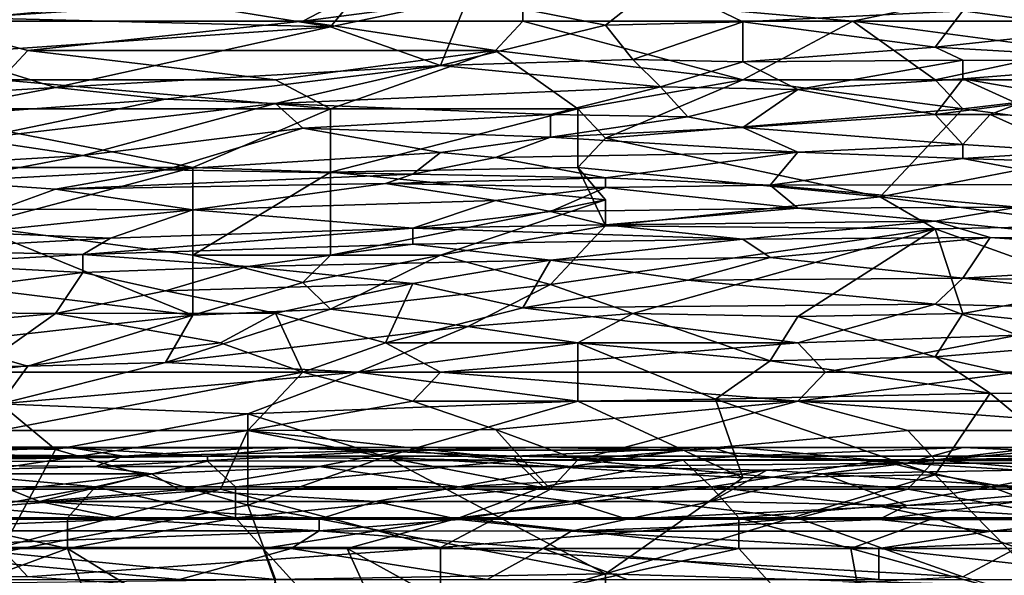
# Model space of a CAD drawing. Extents: x -0.375 to 0.375, y -0.309 to 0.309.
# Tile 163 of 226: x -0.072 to 0.003, y 0.208 to 0.25. Entities that reach past the tile are written whole.
import ezdxf

# ---------------------------------------------------------------- set-up
doc = ezdxf.new("R2010")
doc.units = 0

msp = doc.modelspace()

# ---------------------------------------------------------------- linework, layer by layer
for points in [[(-0.088452, 0.254784, 0.846227), (-0.080033, 0.250309, 0.845006), (-0.067405, 0.257021, 0.846646)], [(-0.080033, 0.250309, 0.845006), (-0.046359, 0.252546, 0.845311), (-0.056882, 0.257021, 0.846598)], [(-0.080033, 0.250309, 0.845006), (-0.056882, 0.257021, 0.846598), (-0.067405, 0.257021, 0.846646)], [(-0.037941, 0.252095, 0.541381), (-0.023208, 0.253335, 0.545253), (-0.027417, 0.250011, 0.527832)], [(-0.027417, 0.250011, 0.527832), (-0.023208, 0.253335, 0.545253), (-0.016894, 0.250257, 0.527832)], [(-0.016894, 0.250257, 0.527832), (-0.023208, 0.253335, 0.545253), (-0.000057, 0.251108, 0.531703)], [(-0.046359, 0.252546, 0.845311), (-0.080033, 0.250309, 0.845006), (-0.050568, 0.250309, 0.84467)], [(-0.050568, 0.250309, 0.84467), (-0.033731, 0.252546, 0.845152), (-0.046359, 0.252546, 0.845311)], [(-0.050568, 0.250309, 0.84467), (-0.033731, 0.250309, 0.844451), (-0.033731, 0.252546, 0.845152)], [(-0.008476, 0.250309, 0.844289), (0.002047, 0.252546, 0.84499), (-0.033731, 0.252546, 0.845152)], [(-0.033731, 0.250309, 0.844451), (-0.008476, 0.250309, 0.844289), (-0.033731, 0.252546, 0.845152)], [(-0.008476, 0.250309, 0.844289), (0.018884, 0.250309, 0.84432), (0.002047, 0.252546, 0.84499)], [(0.018884, 0.250309, 0.84432), (0.029407, 0.252546, 0.845092), (0.002047, 0.252546, 0.84499)], [(-0.075824, 0.250582, 0.545253), (-0.061091, 0.251918, 0.547188), (-0.048464, 0.249882, 0.531703)], [(-0.061091, 0.251918, 0.547188), (-0.046359, 0.252442, 0.545253), (-0.048464, 0.249882, 0.531703)], [(-0.048464, 0.249882, 0.531703), (-0.046359, 0.252442, 0.545253), (-0.037941, 0.252095, 0.541381)], [(-0.048464, 0.249882, 0.531703), (-0.037941, 0.252095, 0.541381), (-0.040045, 0.246927, 0.512346)], [(-0.027417, 0.250011, 0.527832), (-0.040045, 0.246927, 0.512346), (-0.037941, 0.252095, 0.541381)], [(-0.016894, 0.250257, 0.527832), (-0.000057, 0.251108, 0.531703), (-0.002162, 0.248339, 0.516218)], [(-0.000057, 0.251108, 0.531703), (0.010466, 0.249674, 0.52396), (-0.002162, 0.248339, 0.516218)], [(0.010466, 0.249674, 0.52396), (-0.000057, 0.251108, 0.531703), (0.014675, 0.251368, 0.533639)], [(-0.071615, 0.248071, 0.84416), (-0.050568, 0.250309, 0.84467), (-0.080033, 0.250309, 0.845006)], [(-0.073719, 0.245834, 0.843361), (-0.071615, 0.248071, 0.84416), (-0.080033, 0.250309, 0.845006)], [(-0.077928, 0.247854, 0.529767), (-0.075824, 0.250582, 0.545253), (-0.048464, 0.249882, 0.531703)], [(-0.071615, 0.248071, 0.84416), (-0.035836, 0.248071, 0.843675), (-0.050568, 0.250309, 0.84467)], [(-0.035836, 0.248071, 0.843675), (-0.033731, 0.250309, 0.844451), (-0.050568, 0.250309, 0.84467)], [(-0.035836, 0.248071, 0.843675), (-0.016894, 0.245834, 0.842603), (-0.033731, 0.250309, 0.844451)], [(-0.016894, 0.245834, 0.842603), (-0.008476, 0.250309, 0.844289), (-0.033731, 0.250309, 0.844451)], [(-0.027417, 0.250011, 0.527832), (-0.016894, 0.250257, 0.527832), (-0.025313, 0.247371, 0.512346)], [(-0.025313, 0.247371, 0.512346), (-0.016894, 0.250257, 0.527832), (-0.016894, 0.247198, 0.510411)], [(-0.016894, 0.245834, 0.842603), (-0.002162, 0.245834, 0.842531), (-0.008476, 0.250309, 0.844289)], [(-0.016894, 0.247198, 0.510411), (-0.016894, 0.250257, 0.527832), (-0.002162, 0.248339, 0.516218)], [(0.008361, 0.248071, 0.843465), (0.018884, 0.250309, 0.84432), (-0.008476, 0.250309, 0.844289)], [(-0.008476, 0.250309, 0.844289), (-0.002162, 0.245834, 0.842531), (0.008361, 0.248071, 0.843465)], [(-0.048464, 0.249882, 0.531703), (-0.06951, 0.245244, 0.510411), (-0.077928, 0.247854, 0.529767)], [(-0.06951, 0.245244, 0.510411), (-0.048464, 0.249882, 0.531703), (-0.040045, 0.246927, 0.512346)], [(-0.027417, 0.250011, 0.527832), (-0.025313, 0.247371, 0.512346), (-0.040045, 0.246927, 0.512346)], [(-0.002162, 0.248339, 0.516218), (0.010466, 0.249674, 0.52396), (0.01678, 0.247234, 0.510411)], [(-0.073719, 0.245834, 0.843361), (-0.052673, 0.245834, 0.843058), (-0.071615, 0.248071, 0.84416)], [(-0.071615, 0.248071, 0.84416), (-0.052673, 0.245834, 0.843058), (-0.035836, 0.248071, 0.843675)], [(-0.052673, 0.245834, 0.843058), (-0.048464, 0.243596, 0.842004), (-0.035836, 0.248071, 0.843675)], [(-0.029522, 0.243596, 0.84168), (-0.035836, 0.248071, 0.843675), (-0.048464, 0.243596, 0.842004)], [(-0.016894, 0.245834, 0.842603), (-0.035836, 0.248071, 0.843675), (-0.029522, 0.243596, 0.84168)], [(-0.000057, 0.24734, 0.510411), (-0.016894, 0.247198, 0.510411), (-0.002162, 0.248339, 0.516218)], [(-0.000057, 0.24734, 0.510411), (-0.002162, 0.248339, 0.516218), (0.01678, 0.247234, 0.510411)], [(0.008361, 0.248071, 0.843465), (-0.002162, 0.245834, 0.842531), (0.018884, 0.245834, 0.842587)], [(-0.092661, 0.243862, 0.510411), (-0.077928, 0.247854, 0.529767), (-0.06951, 0.245244, 0.510411)], [(-0.023208, 0.245299, 0.500732), (-0.040045, 0.246927, 0.512346), (-0.025313, 0.247371, 0.512346)], [(-0.023208, 0.245299, 0.500732), (-0.025313, 0.247371, 0.512346), (-0.016894, 0.247198, 0.510411)], [(-0.016894, 0.247198, 0.510411), (-0.012685, 0.245091, 0.498797), (-0.023208, 0.245299, 0.500732)], [(-0.016894, 0.247198, 0.510411), (-0.000057, 0.24734, 0.510411), (-0.012685, 0.245091, 0.498797)], [(-0.000057, 0.245895, 0.502668), (-0.012685, 0.245091, 0.498797), (-0.000057, 0.24734, 0.510411)], [(-0.000057, 0.24734, 0.510411), (0.01678, 0.247234, 0.510411), (-0.000057, 0.245895, 0.502668)], [(0.01678, 0.247234, 0.510411), (0.023094, 0.245327, 0.500732), (-0.000057, 0.245895, 0.502668)], [(-0.040045, 0.246927, 0.512346), (-0.061091, 0.244345, 0.502668), (-0.06951, 0.245244, 0.510411)], [(-0.061091, 0.244345, 0.502668), (-0.040045, 0.246927, 0.512346), (-0.052673, 0.244007, 0.498797)], [(-0.052673, 0.244007, 0.498797), (-0.040045, 0.246927, 0.512346), (-0.023208, 0.245299, 0.500732)], [(-0.082138, 0.243596, 0.842561), (-0.048464, 0.243596, 0.842004), (-0.073719, 0.245834, 0.843361)], [(-0.048464, 0.243596, 0.842004), (-0.052673, 0.245834, 0.843058), (-0.073719, 0.245834, 0.843361)], [(-0.029522, 0.243596, 0.84168), (-0.027417, 0.241359, 0.840484), (-0.016894, 0.245834, 0.842603)], [(-0.027417, 0.241359, 0.840484), (-0.000057, 0.243596, 0.841434), (-0.016894, 0.245834, 0.842603)], [(-0.016894, 0.245834, 0.842603), (-0.000057, 0.243596, 0.841434), (-0.002162, 0.245834, 0.842531)], [(-0.012685, 0.245091, 0.498797), (-0.000057, 0.245895, 0.502668), (-0.002162, 0.243176, 0.489118)], [(-0.002162, 0.243176, 0.489118), (-0.000057, 0.245895, 0.502668), (0.004152, 0.243981, 0.49299)], [(-0.000057, 0.243596, 0.841434), (0.018884, 0.245834, 0.842587), (-0.002162, 0.245834, 0.842531)], [(-0.000057, 0.245895, 0.502668), (0.023094, 0.245327, 0.500732), (0.018884, 0.24262, 0.487183)], [(0.004152, 0.243981, 0.49299), (-0.000057, 0.245895, 0.502668), (0.018884, 0.24262, 0.487183)], [(-0.000057, 0.243596, 0.841434), (0.01678, 0.241359, 0.840227), (0.018884, 0.245834, 0.842587)], [(-0.082138, 0.242828, 0.500732), (-0.092661, 0.243862, 0.510411), (-0.06951, 0.245244, 0.510411)], [(-0.082138, 0.242828, 0.500732), (-0.06951, 0.245244, 0.510411), (-0.061091, 0.244345, 0.502668)], [(-0.031627, 0.243171, 0.491054), (-0.052673, 0.244007, 0.498797), (-0.023208, 0.245299, 0.500732)], [(-0.031627, 0.243171, 0.491054), (-0.023208, 0.245299, 0.500732), (-0.021104, 0.242989, 0.489118)], [(-0.023208, 0.245299, 0.500732), (-0.012685, 0.245091, 0.498797), (-0.021104, 0.242989, 0.489118)], [(-0.012685, 0.245091, 0.498797), (-0.016894, 0.242179, 0.485247), (-0.021104, 0.242989, 0.489118)], [(-0.002162, 0.243176, 0.489118), (-0.016894, 0.242179, 0.485247), (-0.012685, 0.245091, 0.498797)], [(-0.082138, 0.242828, 0.500732), (-0.061091, 0.244345, 0.502668), (-0.075824, 0.241288, 0.491054)], [(-0.075824, 0.241288, 0.491054), (-0.061091, 0.244345, 0.502668), (-0.052673, 0.244007, 0.498797)], [(-0.082138, 0.243596, 0.842561), (-0.058987, 0.239121, 0.839919), (-0.048464, 0.243596, 0.842004)], [(-0.058987, 0.239121, 0.839919), (-0.082138, 0.243596, 0.842561), (-0.082138, 0.239121, 0.840339)], [(-0.075824, 0.241288, 0.491054), (-0.052673, 0.244007, 0.498797), (-0.067405, 0.240047, 0.483311)], [(-0.067405, 0.240047, 0.483311), (-0.052673, 0.244007, 0.498797), (-0.050568, 0.242116, 0.489118)], [(-0.048464, 0.238761, 0.839475), (-0.048464, 0.243596, 0.842004), (-0.058987, 0.239121, 0.839919)], [(-0.050568, 0.242116, 0.489118), (-0.052673, 0.244007, 0.498797), (-0.031627, 0.243171, 0.491054)], [(-0.048464, 0.243596, 0.842004), (-0.048464, 0.238761, 0.839475), (-0.029522, 0.243596, 0.84168)], [(-0.048464, 0.238761, 0.839475), (-0.029522, 0.239121, 0.839211), (-0.029522, 0.243596, 0.84168)], [(-0.029522, 0.243596, 0.84168), (-0.029522, 0.239121, 0.839211), (-0.027417, 0.241359, 0.840484)], [(-0.006371, 0.236884, 0.837425), (-0.000057, 0.243596, 0.841434), (-0.027417, 0.241359, 0.840484)], [(-0.000057, 0.243596, 0.841434), (-0.006371, 0.236884, 0.837425), (0.01678, 0.241359, 0.840227)], [(-0.002162, 0.243176, 0.489118), (0.004152, 0.243981, 0.49299), (0.002047, 0.243181, 0.489118)], [(0.018884, 0.24262, 0.487183), (0.002047, 0.243181, 0.489118), (0.004152, 0.243981, 0.49299)], [(-0.050568, 0.242116, 0.489118), (-0.031627, 0.243171, 0.491054), (-0.031627, 0.241447, 0.483311)], [(-0.031627, 0.241447, 0.483311), (-0.031627, 0.243171, 0.491054), (-0.021104, 0.242989, 0.489118)], [(-0.016894, 0.242179, 0.485247), (-0.031627, 0.241447, 0.483311), (-0.021104, 0.242989, 0.489118)], [(-0.016894, 0.242179, 0.485247), (-0.002162, 0.243176, 0.489118), (-0.000057, 0.240872, 0.47944)], [(-0.002162, 0.243176, 0.489118), (0.002047, 0.243181, 0.489118), (-0.000057, 0.240872, 0.47944)], [(-0.000057, 0.240872, 0.47944), (0.002047, 0.243181, 0.489118), (0.008361, 0.240333, 0.477504)], [(0.002047, 0.243181, 0.489118), (0.018884, 0.24262, 0.487183), (0.008361, 0.240333, 0.477504)], [(-0.067405, 0.240047, 0.483311), (-0.050568, 0.242116, 0.489118), (-0.061091, 0.238948, 0.477504)], [(-0.061091, 0.238948, 0.477504), (-0.050568, 0.242116, 0.489118), (-0.040045, 0.240262, 0.47944)], [(-0.040045, 0.240262, 0.47944), (-0.050568, 0.242116, 0.489118), (-0.031627, 0.241447, 0.483311)], [(-0.031627, 0.241447, 0.483311), (-0.016894, 0.242179, 0.485247), (-0.012685, 0.240292, 0.477504)], [(-0.016894, 0.242179, 0.485247), (-0.000057, 0.240872, 0.47944), (-0.012685, 0.240292, 0.477504)], [(-0.09687, 0.238298, 0.483311), (-0.075824, 0.241288, 0.491054), (-0.067405, 0.240047, 0.483311)], [(-0.040045, 0.240262, 0.47944), (-0.031627, 0.241447, 0.483311), (-0.035836, 0.239879, 0.477504)], [(-0.035836, 0.239879, 0.477504), (-0.031627, 0.241447, 0.483311), (-0.012685, 0.240292, 0.477504)], [(-0.027417, 0.241359, 0.840484), (-0.029522, 0.239121, 0.839211), (-0.006371, 0.236884, 0.837425)], [(-0.006371, 0.236884, 0.837425), (0.010466, 0.234646, 0.835735), (0.01678, 0.241359, 0.840227)], [(-0.012685, 0.240292, 0.477504), (-0.000057, 0.240872, 0.47944), (-0.000057, 0.239803, 0.475568)], [(-0.000057, 0.240872, 0.47944), (0.008361, 0.240333, 0.477504), (-0.000057, 0.239803, 0.475568)], [(-0.077928, 0.238057, 0.477504), (-0.09687, 0.238298, 0.483311), (-0.067405, 0.240047, 0.483311)], [(-0.077928, 0.238057, 0.477504), (-0.067405, 0.240047, 0.483311), (-0.061091, 0.238948, 0.477504)], [(-0.040045, 0.240262, 0.47944), (-0.04215, 0.238609, 0.473633), (-0.061091, 0.238948, 0.477504)], [(-0.04215, 0.238609, 0.473633), (-0.040045, 0.240262, 0.47944), (-0.035836, 0.239879, 0.477504)], [(-0.027417, 0.238331, 0.471697), (-0.04215, 0.238609, 0.473633), (-0.035836, 0.239879, 0.477504)], [(-0.012685, 0.240292, 0.477504), (-0.027417, 0.238331, 0.471697), (-0.035836, 0.239879, 0.477504)], [(-0.027417, 0.238331, 0.471697), (-0.012685, 0.240292, 0.477504), (-0.01479, 0.237765, 0.469761)], [(-0.012685, 0.240292, 0.477504), (-0.000057, 0.239803, 0.475568), (-0.01479, 0.237765, 0.469761)], [(-0.01479, 0.237765, 0.469761), (-0.000057, 0.239803, 0.475568), (0.010466, 0.23781, 0.469761)], [(-0.000057, 0.239803, 0.475568), (0.008361, 0.240333, 0.477504), (0.025198, 0.238981, 0.473633)], [(-0.000057, 0.239803, 0.475568), (0.025198, 0.238981, 0.473633), (0.010466, 0.23781, 0.469761)], [(-0.058987, 0.239121, 0.839919), (-0.082138, 0.239121, 0.840339), (-0.075824, 0.234646, 0.837602)], [(-0.077928, 0.238057, 0.477504), (-0.061091, 0.238948, 0.477504), (-0.06951, 0.237463, 0.473633)], [(-0.058987, 0.232409, 0.835653), (-0.058987, 0.239121, 0.839919), (-0.075824, 0.234646, 0.837602)], [(-0.061091, 0.238948, 0.477504), (-0.04215, 0.238609, 0.473633), (-0.06951, 0.237463, 0.473633)], [(-0.058987, 0.232409, 0.835653), (-0.048464, 0.238761, 0.839475), (-0.058987, 0.239121, 0.839919)], [(-0.027417, 0.236632, 0.837539), (-0.029522, 0.239121, 0.839211), (-0.048464, 0.238761, 0.839475)], [(-0.027417, 0.234646, 0.836157), (-0.006371, 0.236884, 0.837425), (-0.029522, 0.239121, 0.839211)], [(-0.029522, 0.239121, 0.839211), (-0.027417, 0.236632, 0.837539), (-0.027417, 0.234646, 0.836157)], [(-0.06951, 0.237463, 0.473633), (-0.04215, 0.238609, 0.473633), (-0.044254, 0.237898, 0.471697)], [(-0.048464, 0.232409, 0.83528), (-0.048464, 0.238761, 0.839475), (-0.058987, 0.232409, 0.835653)], [(-0.048464, 0.232409, 0.83528), (-0.027417, 0.236632, 0.837539), (-0.048464, 0.238761, 0.839475)], [(-0.044254, 0.237898, 0.471697), (-0.04215, 0.238609, 0.473633), (-0.027417, 0.238331, 0.471697)], [(-0.044254, 0.237898, 0.471697), (-0.027417, 0.238331, 0.471697), (-0.027417, 0.237594, 0.469761)], [(-0.027417, 0.237594, 0.469761), (-0.027417, 0.238331, 0.471697), (-0.01479, 0.237765, 0.469761)], [(-0.06951, 0.237463, 0.473633), (-0.073719, 0.235936, 0.469761), (-0.077928, 0.238057, 0.477504)], [(-0.058987, 0.235866, 0.467826), (-0.073719, 0.235936, 0.469761), (-0.06951, 0.237463, 0.473633)], [(-0.058987, 0.235866, 0.467826), (-0.06951, 0.237463, 0.473633), (-0.044254, 0.237898, 0.471697)], [(-0.058987, 0.235866, 0.467826), (-0.044254, 0.237898, 0.471697), (-0.035836, 0.236602, 0.467826)], [(-0.027417, 0.237594, 0.469761), (-0.035836, 0.236602, 0.467826), (-0.044254, 0.237898, 0.471697)], [(-0.035836, 0.236602, 0.467826), (-0.027417, 0.237594, 0.469761), (-0.031627, 0.235744, 0.46589)], [(-0.027417, 0.237594, 0.469761), (-0.012685, 0.236008, 0.46589), (-0.031627, 0.235744, 0.46589)], [(-0.012685, 0.236008, 0.46589), (-0.027417, 0.237594, 0.469761), (-0.01479, 0.237765, 0.469761)], [(0.010466, 0.23781, 0.469761), (0.004152, 0.236076, 0.46589), (-0.01479, 0.237765, 0.469761)], [(0.004152, 0.236076, 0.46589), (-0.012685, 0.236008, 0.46589), (-0.01479, 0.237765, 0.469761)], [(-0.048464, 0.232409, 0.83528), (-0.040045, 0.232409, 0.834952), (-0.027417, 0.236632, 0.837539)], [(-0.027417, 0.236632, 0.837539), (-0.040045, 0.232409, 0.834952), (-0.027417, 0.234646, 0.836157)], [(-0.002162, 0.234419, 0.835604), (-0.006371, 0.236884, 0.837425), (-0.027417, 0.234646, 0.836157)], [(-0.006371, 0.236884, 0.837425), (-0.002162, 0.234419, 0.835604), (0.010466, 0.234646, 0.835735)], [(-0.073719, 0.235936, 0.469761), (-0.058987, 0.235866, 0.467826), (-0.075824, 0.234141, 0.46589)], [(-0.035836, 0.236602, 0.467826), (-0.04215, 0.234477, 0.463954), (-0.058987, 0.235866, 0.467826)], [(-0.031627, 0.235744, 0.46589), (-0.04215, 0.234477, 0.463954), (-0.035836, 0.236602, 0.467826)], [(-0.031627, 0.235744, 0.46589), (-0.012685, 0.236008, 0.46589), (-0.027417, 0.234719, 0.463954)], [(-0.027417, 0.234719, 0.463954), (-0.012685, 0.236008, 0.46589), (-0.002162, 0.235001, 0.463954)], [(-0.012685, 0.236008, 0.46589), (0.004152, 0.236076, 0.46589), (-0.002162, 0.235001, 0.463954)], [(-0.002162, 0.235001, 0.463954), (0.004152, 0.236076, 0.46589), (0.010466, 0.233724, 0.462019)], [(-0.058987, 0.235866, 0.467826), (-0.065301, 0.233721, 0.463954), (-0.075824, 0.234141, 0.46589)], [(-0.065301, 0.233721, 0.463954), (-0.058987, 0.235866, 0.467826), (-0.04215, 0.234477, 0.463954)], [(-0.04215, 0.234477, 0.463954), (-0.031627, 0.235744, 0.46589), (-0.027417, 0.234719, 0.463954)], [(-0.058987, 0.227813, 0.831732), (-0.075824, 0.234646, 0.837602), (-0.077928, 0.230172, 0.834298)], [(-0.075824, 0.234646, 0.837602), (-0.058987, 0.227813, 0.831732), (-0.058987, 0.232409, 0.835653)], [(-0.067405, 0.232448, 0.462019), (-0.04215, 0.234477, 0.463954), (-0.04215, 0.233249, 0.462019)], [(-0.065301, 0.233721, 0.463954), (-0.04215, 0.234477, 0.463954), (-0.067405, 0.232448, 0.462019)], [(-0.04215, 0.234477, 0.463954), (-0.027417, 0.234719, 0.463954), (-0.016894, 0.233631, 0.462019)], [(-0.016894, 0.233631, 0.462019), (-0.04215, 0.233249, 0.462019), (-0.04215, 0.234477, 0.463954)], [(-0.040045, 0.232409, 0.834952), (-0.031627, 0.230172, 0.832681), (-0.027417, 0.234646, 0.836157)], [(-0.002162, 0.234419, 0.835604), (-0.027417, 0.234646, 0.836157), (-0.031627, 0.230172, 0.832681)], [(-0.002162, 0.234419, 0.835604), (-0.031627, 0.230172, 0.832681), (-0.025313, 0.227934, 0.830355)], [(-0.002162, 0.235001, 0.463954), (-0.016894, 0.233631, 0.462019), (-0.027417, 0.234719, 0.463954)], [(-0.012685, 0.227717, 0.829797), (-0.002162, 0.234419, 0.835604), (-0.025313, 0.227934, 0.830355)], [(-0.016894, 0.233631, 0.462019), (-0.002162, 0.235001, 0.463954), (0.002047, 0.233751, 0.462019)], [(-0.000057, 0.227934, 0.829805), (-0.002162, 0.234419, 0.835604), (-0.012685, 0.227717, 0.829797)], [(0.002047, 0.233751, 0.462019), (-0.002162, 0.235001, 0.463954), (0.010466, 0.233724, 0.462019)], [(0.010466, 0.234646, 0.835735), (-0.002162, 0.234419, 0.835604), (0.010466, 0.22988, 0.831732)], [(-0.002162, 0.234419, 0.835604), (-0.000057, 0.227934, 0.829805), (0.010466, 0.22988, 0.831732)], [(-0.082138, 0.232778, 0.463954), (-0.075824, 0.234141, 0.46589), (-0.065301, 0.233721, 0.463954)], [(-0.065301, 0.233721, 0.463954), (-0.067405, 0.232448, 0.462019), (-0.082138, 0.232778, 0.463954)], [(-0.016894, 0.233631, 0.462019), (-0.031627, 0.232031, 0.460083), (-0.04215, 0.233249, 0.462019)], [(-0.01479, 0.232227, 0.460083), (-0.031627, 0.232031, 0.460083), (-0.016894, 0.233631, 0.462019)], [(0.002047, 0.233751, 0.462019), (-0.01479, 0.232227, 0.460083), (-0.016894, 0.233631, 0.462019)], [(-0.01479, 0.232227, 0.460083), (0.002047, 0.233751, 0.462019), (-0.000057, 0.230655, 0.458147)], [(0.002047, 0.233751, 0.462019), (0.025198, 0.232154, 0.460083), (-0.000057, 0.230655, 0.458147)], [(0.010466, 0.233724, 0.462019), (0.025198, 0.232154, 0.460083), (0.002047, 0.233751, 0.462019)], [(-0.067405, 0.232448, 0.462019), (-0.04215, 0.233249, 0.462019), (-0.054778, 0.231548, 0.460083)], [(-0.054778, 0.231548, 0.460083), (-0.04215, 0.233249, 0.462019), (-0.031627, 0.232031, 0.460083)], [(-0.082138, 0.232778, 0.463954), (-0.067405, 0.232448, 0.462019), (-0.080033, 0.231743, 0.462019)], [(-0.080033, 0.231743, 0.462019), (-0.067405, 0.232448, 0.462019), (-0.067405, 0.231085, 0.460083)], [(-0.067405, 0.231085, 0.460083), (-0.067405, 0.232448, 0.462019), (-0.054778, 0.231548, 0.460083)], [(-0.048464, 0.232409, 0.83528), (-0.058987, 0.232409, 0.835653), (-0.050568, 0.230312, 0.833668)], [(-0.058987, 0.232409, 0.835653), (-0.058987, 0.227813, 0.831732), (-0.050568, 0.230312, 0.833668)], [(-0.050568, 0.230312, 0.833668), (-0.040045, 0.232409, 0.834952), (-0.048464, 0.232409, 0.83528)], [(-0.040045, 0.232409, 0.834952), (-0.050568, 0.230312, 0.833668), (-0.048464, 0.22828, 0.831732)], [(-0.048464, 0.22828, 0.831732), (-0.031627, 0.230172, 0.832681), (-0.040045, 0.232409, 0.834952)], [(-0.031627, 0.232031, 0.460083), (-0.01479, 0.232227, 0.460083), (-0.021104, 0.230502, 0.458147)], [(-0.01479, 0.232227, 0.460083), (-0.000057, 0.230655, 0.458147), (-0.021104, 0.230502, 0.458147)], [(0.025198, 0.230172, 0.457879), (-0.000057, 0.230655, 0.458147), (0.025198, 0.232154, 0.460083)], [(-0.090556, 0.228114, 0.458147), (-0.080033, 0.231743, 0.462019), (-0.067405, 0.231085, 0.460083)], [(-0.061091, 0.229683, 0.458147), (-0.067405, 0.231085, 0.460083), (-0.054778, 0.231548, 0.460083)], [(-0.04215, 0.23023, 0.458147), (-0.061091, 0.229683, 0.458147), (-0.054778, 0.231548, 0.460083)], [(-0.054778, 0.231548, 0.460083), (-0.031627, 0.232031, 0.460083), (-0.04215, 0.23023, 0.458147)], [(-0.033731, 0.228377, 0.456212), (-0.04215, 0.23023, 0.458147), (-0.031627, 0.232031, 0.460083)], [(-0.021104, 0.230502, 0.458147), (-0.033731, 0.228377, 0.456212), (-0.031627, 0.232031, 0.460083)], [(-0.090556, 0.228114, 0.458147), (-0.067405, 0.231085, 0.460083), (-0.06951, 0.227934, 0.456733)], [(-0.06951, 0.227934, 0.456733), (-0.067405, 0.231085, 0.460083), (-0.061091, 0.229683, 0.458147)], [(-0.000057, 0.230655, 0.458147), (-0.002162, 0.228652, 0.456212), (-0.021104, 0.230502, 0.458147)], [(-0.000057, 0.230655, 0.458147), (0.025198, 0.227934, 0.455782), (-0.002162, 0.228652, 0.456212)], [(-0.000057, 0.230655, 0.458147), (0.025198, 0.230172, 0.457879), (0.025198, 0.227934, 0.455782)], [(-0.077928, 0.230172, 0.834298), (-0.077928, 0.225697, 0.830079), (-0.058987, 0.227813, 0.831732)], [(-0.052673, 0.22798, 0.456212), (-0.061091, 0.229683, 0.458147), (-0.04215, 0.23023, 0.458147)], [(-0.048464, 0.22828, 0.831732), (-0.050568, 0.230312, 0.833668), (-0.058987, 0.227813, 0.831732)], [(-0.04215, 0.23023, 0.458147), (-0.044254, 0.225697, 0.454202), (-0.052673, 0.22798, 0.456212)], [(-0.037941, 0.226943, 0.829797), (-0.031627, 0.230172, 0.832681), (-0.048464, 0.22828, 0.831732)], [(-0.033731, 0.228377, 0.456212), (-0.044254, 0.225697, 0.454202), (-0.04215, 0.23023, 0.458147)], [(-0.025313, 0.227934, 0.830355), (-0.031627, 0.230172, 0.832681), (-0.037941, 0.226943, 0.829797)], [(-0.033731, 0.228377, 0.456212), (-0.021104, 0.230502, 0.458147), (-0.002162, 0.228652, 0.456212)], [(-0.000057, 0.227934, 0.829805), (0.01678, 0.226176, 0.827861), (0.010466, 0.22988, 0.831732)], [(-0.06951, 0.227934, 0.456733), (-0.061091, 0.229683, 0.458147), (-0.052673, 0.22798, 0.456212)], [(-0.044254, 0.225697, 0.454202), (-0.033731, 0.228377, 0.456212), (-0.012685, 0.225697, 0.45387)], [(-0.033731, 0.228377, 0.456212), (-0.002162, 0.228652, 0.456212), (-0.012685, 0.225697, 0.45387)], [(-0.012685, 0.225697, 0.45387), (-0.002162, 0.228652, 0.456212), (0.004152, 0.226293, 0.454276)], [(-0.002162, 0.228652, 0.456212), (0.025198, 0.227934, 0.455782), (0.004152, 0.226293, 0.454276)], [(-0.094765, 0.225697, 0.455979), (-0.090556, 0.228114, 0.458147), (-0.06951, 0.227934, 0.456733)], [(-0.094765, 0.225697, 0.455979), (-0.06951, 0.227934, 0.456733), (-0.075824, 0.223459, 0.453373)], [(-0.058987, 0.227813, 0.831732), (-0.077928, 0.225697, 0.830079), (-0.071615, 0.2239, 0.827861)], [(-0.06951, 0.227934, 0.456733), (-0.056882, 0.225697, 0.454426), (-0.075824, 0.223459, 0.453373)], [(-0.058987, 0.227813, 0.831732), (-0.071615, 0.2239, 0.827861), (-0.061091, 0.224195, 0.827861)], [(-0.052673, 0.22798, 0.456212), (-0.056882, 0.225697, 0.454426), (-0.06951, 0.227934, 0.456733)], [(-0.058987, 0.227813, 0.831732), (-0.061091, 0.224195, 0.827861), (-0.048464, 0.22828, 0.831732)], [(-0.061091, 0.224195, 0.827861), (-0.037941, 0.226943, 0.829797), (-0.048464, 0.22828, 0.831732)], [(-0.056882, 0.225697, 0.454426), (-0.052673, 0.22798, 0.456212), (-0.050568, 0.223459, 0.452818)], [(-0.052673, 0.22798, 0.456212), (-0.044254, 0.225697, 0.454202), (-0.050568, 0.223459, 0.452818)], [(-0.025313, 0.227934, 0.830355), (-0.037941, 0.226943, 0.829797), (-0.029522, 0.225697, 0.828016)], [(-0.029522, 0.225697, 0.828016), (-0.01479, 0.224315, 0.825925), (-0.025313, 0.227934, 0.830355)], [(-0.025313, 0.227934, 0.830355), (-0.01479, 0.224315, 0.825925), (-0.012685, 0.227717, 0.829797)], [(-0.01479, 0.224315, 0.825925), (-0.002162, 0.224614, 0.825925), (-0.012685, 0.227717, 0.829797)], [(-0.012685, 0.227717, 0.829797), (-0.002162, 0.224614, 0.825925), (-0.000057, 0.227934, 0.829805)], [(0.01678, 0.226176, 0.827861), (-0.000057, 0.227934, 0.829805), (-0.002162, 0.224614, 0.825925)], [(-0.046359, 0.223459, 0.826081), (-0.037941, 0.226943, 0.829797), (-0.061091, 0.224195, 0.827861)], [(-0.046359, 0.223459, 0.826081), (-0.029522, 0.225697, 0.828016), (-0.037941, 0.226943, 0.829797)], [(-0.01058, 0.223459, 0.452434), (-0.012685, 0.225697, 0.45387), (0.004152, 0.226293, 0.454276)], [(-0.01058, 0.223459, 0.452434), (0.004152, 0.226293, 0.454276), (0.004152, 0.223459, 0.452382)], [(0.01678, 0.226176, 0.827861), (-0.002162, 0.224614, 0.825925), (0.010466, 0.221828, 0.822054)], [(-0.080033, 0.223737, 0.827861), (-0.071615, 0.2239, 0.827861), (-0.077928, 0.225697, 0.830079)], [(-0.050568, 0.223459, 0.452818), (-0.075824, 0.223459, 0.453373), (-0.056882, 0.225697, 0.454426)], [(-0.050568, 0.223459, 0.452818), (-0.044254, 0.225697, 0.454202), (-0.040045, 0.223459, 0.452679)], [(-0.046359, 0.223459, 0.826081), (-0.029522, 0.221222, 0.822122), (-0.029522, 0.225697, 0.828016)], [(-0.040045, 0.223459, 0.452679), (-0.044254, 0.225697, 0.454202), (-0.012685, 0.225697, 0.45387)], [(-0.040045, 0.223459, 0.452679), (-0.012685, 0.225697, 0.45387), (-0.01058, 0.223459, 0.452434)], [(-0.01479, 0.224315, 0.825925), (-0.029522, 0.225697, 0.828016), (-0.018999, 0.22139, 0.822054)], [(-0.029522, 0.221222, 0.822122), (-0.018999, 0.22139, 0.822054), (-0.029522, 0.225697, 0.828016)], [(-0.01479, 0.224315, 0.825925), (0.002047, 0.221836, 0.822054), (-0.002162, 0.224614, 0.825925)], [(0.002047, 0.221836, 0.822054), (0.010466, 0.221828, 0.822054), (-0.002162, 0.224614, 0.825925)], [(-0.071615, 0.2239, 0.827861), (-0.080033, 0.223737, 0.827861), (-0.073719, 0.221042, 0.82399)], [(-0.061091, 0.224195, 0.827861), (-0.073719, 0.221042, 0.82399), (-0.046359, 0.223459, 0.826081)], [(-0.061091, 0.224195, 0.827861), (-0.071615, 0.2239, 0.827861), (-0.073719, 0.221042, 0.82399)], [(-0.018999, 0.22139, 0.822054), (0.002047, 0.221836, 0.822054), (-0.01479, 0.224315, 0.825925)], [(-0.073719, 0.218984, 0.450785), (-0.075824, 0.223459, 0.453373), (-0.050568, 0.223459, 0.452818)], [(-0.046359, 0.223459, 0.826081), (-0.073719, 0.221042, 0.82399), (-0.054778, 0.22027, 0.822054)], [(-0.054778, 0.218984, 0.450484), (-0.073719, 0.218984, 0.450785), (-0.050568, 0.223459, 0.452818)], [(-0.054778, 0.22027, 0.822054), (-0.029522, 0.221222, 0.822122), (-0.046359, 0.223459, 0.826081)], [(-0.054778, 0.218984, 0.450484), (-0.050568, 0.223459, 0.452818), (-0.04215, 0.221222, 0.451478)], [(-0.040045, 0.223459, 0.452679), (-0.04215, 0.221222, 0.451478), (-0.050568, 0.223459, 0.452818)], [(-0.012685, 0.221222, 0.451209), (-0.04215, 0.221222, 0.451478), (-0.040045, 0.223459, 0.452679)], [(-0.012685, 0.221222, 0.451209), (-0.040045, 0.223459, 0.452679), (-0.01058, 0.223459, 0.452434)], [(0.01257, 0.221222, 0.451197), (-0.012685, 0.221222, 0.451209), (0.004152, 0.223459, 0.452382)], [(0.004152, 0.223459, 0.452382), (-0.012685, 0.221222, 0.451209), (-0.01058, 0.223459, 0.452434)], [(-0.018999, 0.22139, 0.822054), (-0.002162, 0.215583, 0.812376), (0.002047, 0.221836, 0.822054)], [(-0.002162, 0.215583, 0.812376), (0.01257, 0.21306, 0.808504), (0.002047, 0.221836, 0.822054)], [(0.002047, 0.221836, 0.822054), (0.01257, 0.21306, 0.808504), (0.010466, 0.221828, 0.822054)], [(-0.090556, 0.218147, 0.820118), (-0.06951, 0.217534, 0.818183), (-0.073719, 0.221042, 0.82399)], [(-0.054778, 0.22027, 0.822054), (-0.073719, 0.221042, 0.82399), (-0.06951, 0.217534, 0.818183)], [(-0.029522, 0.221222, 0.822122), (-0.054778, 0.22027, 0.822054), (-0.044254, 0.216981, 0.816247)], [(-0.035836, 0.219066, 0.450405), (-0.054778, 0.218984, 0.450484), (-0.04215, 0.221222, 0.451478)], [(-0.044254, 0.216981, 0.816247), (-0.016894, 0.215374, 0.812376), (-0.029522, 0.221222, 0.822122)], [(-0.04215, 0.221222, 0.451478), (-0.012685, 0.221222, 0.451209), (-0.035836, 0.219066, 0.450405)], [(-0.029522, 0.216747, 0.449439), (-0.035836, 0.219066, 0.450405), (-0.012685, 0.221222, 0.451209)], [(-0.018999, 0.22139, 0.822054), (-0.029522, 0.221222, 0.822122), (-0.016894, 0.215374, 0.812376)], [(-0.004267, 0.218984, 0.450157), (-0.029522, 0.216747, 0.449439), (-0.012685, 0.221222, 0.451209)], [(-0.018999, 0.22139, 0.822054), (-0.016894, 0.215374, 0.812376), (-0.002162, 0.215583, 0.812376)], [(0.01257, 0.221222, 0.451197), (0.01678, 0.218984, 0.450176), (-0.012685, 0.221222, 0.451209)], [(0.01678, 0.218984, 0.450176), (-0.004267, 0.218984, 0.450157), (-0.012685, 0.221222, 0.451209)], [(-0.054778, 0.213263, 0.81044), (-0.054778, 0.22027, 0.822054), (-0.06951, 0.217534, 0.818183)], [(-0.054778, 0.213263, 0.81044), (-0.044254, 0.216981, 0.816247), (-0.054778, 0.22027, 0.822054)], [(-0.054778, 0.218984, 0.450484), (-0.084242, 0.214509, 0.449245), (-0.073719, 0.218984, 0.450785)], [(-0.056882, 0.214509, 0.448864), (-0.084242, 0.214509, 0.449245), (-0.054778, 0.218984, 0.450484)], [(-0.056882, 0.214509, 0.448864), (-0.054778, 0.218984, 0.450484), (-0.031627, 0.214509, 0.448718)], [(-0.054778, 0.218984, 0.450484), (-0.035836, 0.219066, 0.450405), (-0.033731, 0.216747, 0.449464)], [(-0.031627, 0.214509, 0.448718), (-0.054778, 0.218984, 0.450484), (-0.033731, 0.216747, 0.449464)], [(-0.033731, 0.216747, 0.449464), (-0.035836, 0.219066, 0.450405), (-0.029522, 0.216747, 0.449439)], [(-0.002162, 0.216747, 0.449287), (-0.029522, 0.216747, 0.449439), (-0.004267, 0.218984, 0.450157)], [(-0.002162, 0.216747, 0.449287), (-0.004267, 0.218984, 0.450157), (0.01678, 0.218984, 0.450176)], [(-0.002162, 0.216747, 0.449287), (0.01678, 0.218984, 0.450176), (0.020989, 0.216747, 0.449347)], [(-0.073719, 0.209644, 0.804633), (-0.06951, 0.217534, 0.818183), (-0.090556, 0.218147, 0.820118)], [(-0.098568, 0.216511, 0.385827), (-0.064304, 0.217025, 0.377837), (-0.092144, 0.217274, 0.374198)], [(-0.092144, 0.217708, 0.366445), (-0.092144, 0.217274, 0.374198), (-0.068587, 0.217701, 0.366445)], [(-0.092144, 0.217708, 0.366445), (-0.068587, 0.217701, 0.366445), (-0.090002, 0.217667, 0.362569)], [(-0.092144, 0.217274, 0.374198), (-0.064304, 0.217025, 0.377837), (-0.068587, 0.217701, 0.366445)], [(-0.090002, 0.217667, 0.362569), (-0.068587, 0.217701, 0.366445), (-0.068587, 0.21766, 0.362569)], [(-0.068587, 0.21766, 0.362569), (-0.087861, 0.217025, 0.359997), (-0.090002, 0.217667, 0.362569)], [(-0.057879, 0.217025, 0.359978), (-0.087861, 0.217025, 0.359997), (-0.068587, 0.21766, 0.362569)], [(-0.054778, 0.213263, 0.81044), (-0.06951, 0.217534, 0.818183), (-0.073719, 0.209644, 0.804633)], [(-0.068587, 0.217701, 0.366445), (-0.064304, 0.217025, 0.377837), (-0.053596, 0.21768, 0.366445)], [(-0.068587, 0.217701, 0.366445), (-0.053596, 0.21768, 0.366445), (-0.051454, 0.21766, 0.362569)], [(-0.068587, 0.21766, 0.362569), (-0.068587, 0.217701, 0.366445), (-0.051454, 0.21766, 0.362569)], [(-0.051454, 0.21766, 0.362569), (-0.057879, 0.217025, 0.359978), (-0.068587, 0.21766, 0.362569)], [(-0.042888, 0.217488, 0.370321), (-0.066445, 0.216245, 0.389703), (-0.049313, 0.216245, 0.389703)], [(-0.064304, 0.217025, 0.377837), (-0.066445, 0.216245, 0.389703), (-0.042888, 0.217488, 0.370321)], [(-0.053596, 0.21768, 0.366445), (-0.064304, 0.217025, 0.377837), (-0.042888, 0.217488, 0.370321)], [(-0.034322, 0.217025, 0.359777), (-0.057879, 0.217025, 0.359978), (-0.051454, 0.21766, 0.362569)], [(-0.053596, 0.21768, 0.366445), (-0.042888, 0.217488, 0.370321), (-0.03218, 0.217699, 0.366445)], [(-0.053596, 0.21768, 0.366445), (-0.03218, 0.217699, 0.366445), (-0.051454, 0.21766, 0.362569)], [(-0.051454, 0.21766, 0.362569), (-0.03218, 0.217699, 0.366445), (-0.019331, 0.217701, 0.362569)], [(-0.019331, 0.217701, 0.362569), (-0.034322, 0.217025, 0.359777), (-0.051454, 0.21766, 0.362569)], [(-0.049313, 0.216245, 0.389703), (-0.030039, 0.216245, 0.389703), (-0.042888, 0.217488, 0.370321)], [(-0.042888, 0.217488, 0.370321), (-0.021473, 0.217485, 0.370321), (-0.03218, 0.217699, 0.366445)], [(-0.042888, 0.217488, 0.370321), (-0.030039, 0.216245, 0.389703), (-0.021473, 0.217485, 0.370321)], [(-0.01719, 0.217025, 0.359746), (-0.034322, 0.217025, 0.359777), (-0.019331, 0.217701, 0.362569)], [(-0.03218, 0.217699, 0.366445), (-0.01719, 0.217695, 0.366445), (-0.019331, 0.217701, 0.362569)], [(-0.03218, 0.217699, 0.366445), (-0.021473, 0.217485, 0.370321), (-0.01719, 0.217695, 0.366445)], [(-0.021473, 0.217485, 0.370321), (-0.030039, 0.216245, 0.389703), (-0.00434, 0.216493, 0.385827)], [(-0.021473, 0.217485, 0.370321), (-0.00434, 0.216493, 0.385827), (-0.01719, 0.217695, 0.366445)], [(-0.019331, 0.217701, 0.362569), (-0.01719, 0.217695, 0.366445), (-0.000057, 0.217681, 0.362569)], [(-0.000057, 0.217681, 0.362569), (-0.01719, 0.217025, 0.359746), (-0.019331, 0.217701, 0.362569)], [(-0.00434, 0.216493, 0.385827), (-0.000057, 0.217678, 0.366445), (-0.01719, 0.217695, 0.366445)], [(-0.01719, 0.217695, 0.366445), (-0.000057, 0.217678, 0.366445), (-0.000057, 0.217681, 0.362569)], [(0.014933, 0.217025, 0.359818), (-0.01719, 0.217025, 0.359746), (-0.000057, 0.217681, 0.362569)], [(-0.00434, 0.216493, 0.385827), (0.004226, 0.216495, 0.385827), (0.008509, 0.217687, 0.366445)], [(-0.000057, 0.217678, 0.366445), (-0.00434, 0.216493, 0.385827), (0.008509, 0.217687, 0.366445)], [(-0.000057, 0.217681, 0.362569), (0.008509, 0.217687, 0.366445), (0.0235, 0.217694, 0.362569)], [(0.0235, 0.217694, 0.362569), (0.014933, 0.217025, 0.359818), (-0.000057, 0.217681, 0.362569)], [(-0.000057, 0.217678, 0.366445), (0.008509, 0.217687, 0.366445), (-0.000057, 0.217681, 0.362569)], [(-0.098568, 0.216511, 0.385827), (-0.066445, 0.216245, 0.389703), (-0.064304, 0.217025, 0.377837)], [(-0.098568, 0.216511, 0.385827), (-0.087861, 0.215667, 0.397456), (-0.066445, 0.216245, 0.389703)], [(-0.087861, 0.217025, 0.359997), (-0.057879, 0.217025, 0.359978), (-0.087861, 0.216622, 0.358692)], [(-0.087861, 0.216622, 0.358692), (-0.057879, 0.217025, 0.359978), (-0.057879, 0.216629, 0.358692)], [(-0.057879, 0.216629, 0.358692), (-0.066445, 0.214667, 0.355658), (-0.087861, 0.216622, 0.358692)], [(-0.066445, 0.214667, 0.355658), (-0.087861, 0.214667, 0.355652), (-0.087861, 0.216622, 0.358692)], [(-0.055737, 0.214667, 0.355682), (-0.066445, 0.214667, 0.355658), (-0.057879, 0.216629, 0.358692)], [(-0.057879, 0.217025, 0.359978), (-0.034322, 0.217025, 0.359777), (-0.034322, 0.216696, 0.358692)], [(-0.057879, 0.216629, 0.358692), (-0.057879, 0.217025, 0.359978), (-0.034322, 0.216696, 0.358692)], [(-0.034322, 0.216696, 0.358692), (-0.055737, 0.214667, 0.355682), (-0.057879, 0.216629, 0.358692)], [(-0.03218, 0.214667, 0.355615), (-0.055737, 0.214667, 0.355682), (-0.034322, 0.216696, 0.358692)], [(-0.054778, 0.213263, 0.81044), (-0.027417, 0.208015, 0.800761), (-0.044254, 0.216981, 0.816247)], [(-0.044254, 0.216981, 0.816247), (-0.027417, 0.208015, 0.800761), (-0.016894, 0.215374, 0.812376)], [(-0.034322, 0.217025, 0.359777), (-0.01719, 0.217025, 0.359746), (-0.021473, 0.21671, 0.358692)], [(-0.034322, 0.216696, 0.358692), (-0.034322, 0.217025, 0.359777), (-0.021473, 0.21671, 0.358692)], [(-0.021473, 0.21671, 0.358692), (-0.03218, 0.214667, 0.355615), (-0.034322, 0.216696, 0.358692)], [(-0.031627, 0.214509, 0.448718), (-0.033731, 0.216747, 0.449464), (-0.029522, 0.216747, 0.449439)], [(-0.019331, 0.214667, 0.355612), (-0.03218, 0.214667, 0.355615), (-0.021473, 0.21671, 0.358692)], [(-0.031627, 0.214509, 0.448718), (-0.029522, 0.216747, 0.449439), (-0.004267, 0.214509, 0.448602)], [(-0.030039, 0.216245, 0.389703), (-0.015048, 0.21596, 0.39358), (-0.00434, 0.216493, 0.385827)], [(-0.004267, 0.214509, 0.448602), (-0.029522, 0.216747, 0.449439), (-0.002162, 0.216747, 0.449287)], [(-0.021473, 0.21671, 0.358692), (-0.01719, 0.217025, 0.359746), (-0.006482, 0.216705, 0.358692)], [(-0.006482, 0.216705, 0.358692), (-0.019331, 0.214667, 0.355612), (-0.021473, 0.21671, 0.358692)], [(0.002084, 0.214667, 0.35566), (-0.019331, 0.214667, 0.355612), (-0.006482, 0.216705, 0.358692)], [(-0.01719, 0.217025, 0.359746), (0.014933, 0.217025, 0.359818), (-0.006482, 0.216705, 0.358692)], [(-0.015048, 0.21596, 0.39358), (-0.010765, 0.215666, 0.397456), (-0.00434, 0.216493, 0.385827)], [(-0.010765, 0.215666, 0.397456), (0.004226, 0.215951, 0.39358), (-0.00434, 0.216493, 0.385827)], [(-0.006482, 0.216705, 0.358692), (0.014933, 0.217025, 0.359818), (0.012792, 0.216691, 0.358692)], [(0.012792, 0.216691, 0.358692), (0.002084, 0.214667, 0.35566), (-0.006482, 0.216705, 0.358692)], [(-0.00434, 0.216493, 0.385827), (0.004226, 0.215951, 0.39358), (0.004226, 0.216495, 0.385827)], [(-0.004267, 0.214509, 0.448602), (-0.002162, 0.216747, 0.449287), (0.023094, 0.214509, 0.448662)], [(0.023094, 0.214509, 0.448662), (-0.002162, 0.216747, 0.449287), (0.020989, 0.216747, 0.449347)], [(0.025641, 0.214667, 0.355612), (0.002084, 0.214667, 0.35566), (0.012792, 0.216691, 0.358692)], [(-0.087861, 0.215667, 0.397456), (-0.062162, 0.215665, 0.397456), (-0.066445, 0.216245, 0.389703)], [(-0.087861, 0.215667, 0.397456), (-0.07287, 0.214434, 0.412961), (-0.062162, 0.215665, 0.397456)], [(-0.070728, 0.21355, 0.424591), (-0.062162, 0.215665, 0.397456), (-0.07287, 0.214434, 0.412961)], [(-0.06002, 0.214437, 0.412961), (-0.062162, 0.215665, 0.397456), (-0.070728, 0.21355, 0.424591)], [(-0.066445, 0.216245, 0.389703), (-0.062162, 0.215665, 0.397456), (-0.049313, 0.216245, 0.389703)], [(-0.062162, 0.215665, 0.397456), (-0.06002, 0.214437, 0.412961), (-0.049313, 0.216245, 0.389703)], [(-0.06002, 0.214437, 0.412961), (-0.038605, 0.214667, 0.410163), (-0.049313, 0.216245, 0.389703)], [(-0.049313, 0.216245, 0.389703), (-0.038605, 0.214667, 0.410163), (-0.030039, 0.216245, 0.389703)], [(-0.038605, 0.214667, 0.410163), (-0.015048, 0.21596, 0.39358), (-0.030039, 0.216245, 0.389703)], [(-0.038605, 0.214667, 0.410163), (-0.030039, 0.213552, 0.424591), (-0.015048, 0.21596, 0.39358)], [(-0.015048, 0.21596, 0.39358), (-0.030039, 0.213552, 0.424591), (-0.019331, 0.213551, 0.424591)], [(-0.002162, 0.215583, 0.812376), (-0.016894, 0.215374, 0.812376), (-0.027417, 0.208015, 0.800761)], [(-0.027417, 0.208015, 0.800761), (0.006257, 0.207032, 0.798826), (-0.002162, 0.215583, 0.812376)], [(-0.010765, 0.215666, 0.397456), (-0.015048, 0.21596, 0.39358), (-0.019331, 0.213551, 0.424591)], [(-0.019331, 0.213551, 0.424591), (-0.00434, 0.213257, 0.428467), (-0.010765, 0.215666, 0.397456)], [(-0.010765, 0.215666, 0.397456), (0.008509, 0.214424, 0.412961), (0.004226, 0.215951, 0.39358)], [(-0.010765, 0.215666, 0.397456), (-0.00434, 0.213257, 0.428467), (0.008509, 0.214424, 0.412961)], [(0.01257, 0.21306, 0.808504), (-0.002162, 0.215583, 0.812376), (0.006257, 0.207032, 0.798826)], [(-0.066445, 0.214667, 0.355658), (-0.079294, 0.212308, 0.354495), (-0.087861, 0.214667, 0.355652)], [(-0.084242, 0.214509, 0.449245), (-0.056882, 0.214509, 0.448864), (-0.086347, 0.212272, 0.448597)], [(-0.073719, 0.210034, 0.447866), (-0.086347, 0.212272, 0.448597), (-0.056882, 0.214509, 0.448864)], [(-0.081436, 0.213561, 0.424591), (-0.070728, 0.21355, 0.424591), (-0.07287, 0.214434, 0.412961)], [(-0.068587, 0.212308, 0.354462), (-0.079294, 0.212308, 0.354495), (-0.066445, 0.214667, 0.355658)], [(-0.073719, 0.210034, 0.447866), (-0.056882, 0.214509, 0.448864), (-0.040045, 0.210034, 0.447661)], [(-0.06002, 0.214437, 0.412961), (-0.070728, 0.21355, 0.424591), (-0.04503, 0.213556, 0.424591)], [(-0.055737, 0.212308, 0.354493), (-0.068587, 0.212308, 0.354462), (-0.066445, 0.214667, 0.355658)], [(-0.055737, 0.214667, 0.355682), (-0.055737, 0.212308, 0.354493), (-0.066445, 0.214667, 0.355658)], [(-0.06002, 0.214437, 0.412961), (-0.04503, 0.213556, 0.424591), (-0.038605, 0.214667, 0.410163)], [(-0.031627, 0.214509, 0.448718), (-0.040045, 0.210034, 0.447661), (-0.056882, 0.214509, 0.448864)], [(-0.038605, 0.212308, 0.354423), (-0.055737, 0.212308, 0.354493), (-0.03218, 0.214667, 0.355615)], [(-0.03218, 0.214667, 0.355615), (-0.055737, 0.212308, 0.354493), (-0.055737, 0.214667, 0.355682)], [(-0.04503, 0.213556, 0.424591), (-0.030039, 0.213552, 0.424591), (-0.038605, 0.214667, 0.410163)], [(-0.012685, 0.212272, 0.44808), (-0.040045, 0.210034, 0.447661), (-0.031627, 0.214509, 0.448718)], [(-0.01719, 0.212308, 0.354419), (-0.038605, 0.212308, 0.354423), (-0.019331, 0.214667, 0.355612)], [(-0.019331, 0.214667, 0.355612), (-0.038605, 0.212308, 0.354423), (-0.03218, 0.214667, 0.355615)], [(-0.004267, 0.214509, 0.448602), (-0.012685, 0.212272, 0.44808), (-0.031627, 0.214509, 0.448718)], [(-0.006482, 0.213203, 0.354816), (-0.01719, 0.212308, 0.354419), (-0.019331, 0.214667, 0.355612)], [(-0.019331, 0.214667, 0.355612), (0.002084, 0.214667, 0.35566), (-0.006482, 0.213203, 0.354816)], [(0.008361, 0.212272, 0.448068), (-0.012685, 0.212272, 0.44808), (-0.004267, 0.214509, 0.448602)], [(-0.006482, 0.213203, 0.354816), (0.002084, 0.214667, 0.35566), (0.008509, 0.212308, 0.354419)], [(-0.00434, 0.213257, 0.428467), (0.004226, 0.213545, 0.424591), (0.008509, 0.214424, 0.412961)], [(0.023094, 0.214509, 0.448662), (0.008361, 0.212272, 0.448068), (-0.004267, 0.214509, 0.448602)], [(0.002084, 0.214667, 0.35566), (0.025641, 0.214667, 0.355612), (0.008509, 0.212308, 0.354419)], [(-0.092144, 0.212213, 0.443972), (-0.064304, 0.212195, 0.443972), (-0.081436, 0.213561, 0.424591)], [(-0.081436, 0.213561, 0.424591), (-0.064304, 0.212195, 0.443972), (-0.070728, 0.21355, 0.424591)], [(-0.070728, 0.21355, 0.424591), (-0.049313, 0.212198, 0.443972), (-0.04503, 0.213556, 0.424591)], [(-0.064304, 0.212195, 0.443972), (-0.049313, 0.212198, 0.443972), (-0.070728, 0.21355, 0.424591)], [(-0.049313, 0.212198, 0.443972), (-0.038605, 0.212189, 0.443972), (-0.04503, 0.213556, 0.424591)], [(-0.04503, 0.213556, 0.424591), (-0.038605, 0.212189, 0.443972), (-0.030039, 0.213552, 0.424591)], [(-0.038605, 0.212189, 0.443972), (-0.025756, 0.212196, 0.443972), (-0.030039, 0.213552, 0.424591)], [(-0.030039, 0.213552, 0.424591), (-0.025756, 0.212196, 0.443972), (-0.019331, 0.213551, 0.424591)], [(-0.019331, 0.213551, 0.424591), (-0.025756, 0.212196, 0.443972), (-0.00434, 0.213257, 0.428467)], [(-0.006482, 0.212177, 0.443972), (0.01065, 0.21218, 0.443972), (0.004226, 0.213545, 0.424591)], [(-0.00434, 0.213257, 0.428467), (-0.006482, 0.212177, 0.443972), (0.004226, 0.213545, 0.424591)], [(-0.073719, 0.209644, 0.804633), (-0.052673, 0.207588, 0.800761), (-0.054778, 0.213263, 0.81044)], [(-0.054778, 0.213263, 0.81044), (-0.052673, 0.207588, 0.800761), (-0.027417, 0.208015, 0.800761)], [(-0.025756, 0.212196, 0.443972), (-0.006482, 0.212177, 0.443972), (-0.00434, 0.213257, 0.428467)], [(-0.002199, 0.212308, 0.354395), (-0.01719, 0.212308, 0.354419), (-0.006482, 0.213203, 0.354816)], [(0.008509, 0.212308, 0.354419), (-0.002199, 0.212308, 0.354395), (-0.006482, 0.213203, 0.354816)], [(-0.092144, 0.20995, 0.354317), (-0.079294, 0.212308, 0.354495), (-0.068587, 0.20995, 0.354338)], [(-0.092144, 0.212213, 0.443972), (-0.085719, 0.211317, 0.447849), (-0.064304, 0.212195, 0.443972)], [(-0.085719, 0.211317, 0.447849), (-0.049313, 0.211301, 0.447849), (-0.064304, 0.212195, 0.443972)], [(-0.068587, 0.20995, 0.354338), (-0.079294, 0.212308, 0.354495), (-0.068587, 0.212308, 0.354462)], [(-0.068587, 0.20995, 0.354338), (-0.068587, 0.212308, 0.354462), (-0.055737, 0.212308, 0.354493)], [(-0.068587, 0.20995, 0.354338), (-0.055737, 0.212308, 0.354493), (-0.053596, 0.20995, 0.354317)], [(-0.064304, 0.212195, 0.443972), (-0.049313, 0.211301, 0.447849), (-0.049313, 0.212198, 0.443972)], [(-0.053596, 0.20995, 0.354317), (-0.055737, 0.212308, 0.354493), (-0.038605, 0.212308, 0.354423)], [(-0.053596, 0.20995, 0.354317), (-0.038605, 0.212308, 0.354423), (-0.047171, 0.20995, 0.354291)], [(-0.049313, 0.212198, 0.443972), (-0.049313, 0.211301, 0.447849), (-0.038605, 0.212189, 0.443972)], [(-0.049313, 0.211301, 0.447849), (-0.030039, 0.211291, 0.447849), (-0.038605, 0.212189, 0.443972)], [(-0.047171, 0.20995, 0.354291), (-0.038605, 0.212308, 0.354423), (-0.01719, 0.20995, 0.35426)], [(-0.000057, 0.207797, 0.447201), (-0.040045, 0.210034, 0.447661), (-0.012685, 0.212272, 0.44808)], [(-0.01719, 0.20995, 0.35426), (-0.038605, 0.212308, 0.354423), (-0.01719, 0.212308, 0.354419)], [(-0.038605, 0.212189, 0.443972), (-0.030039, 0.211291, 0.447849), (-0.025756, 0.212196, 0.443972)], [(-0.025756, 0.212196, 0.443972), (-0.030039, 0.211291, 0.447849), (-0.006482, 0.212177, 0.443972)], [(-0.030039, 0.211291, 0.447849), (0.002084, 0.211291, 0.447849), (-0.006482, 0.212177, 0.443972)], [(-0.008623, 0.20995, 0.354263), (-0.01719, 0.212308, 0.354419), (-0.002199, 0.212308, 0.354395)], [(-0.01719, 0.20995, 0.35426), (-0.01719, 0.212308, 0.354419), (-0.008623, 0.20995, 0.354263)], [(-0.000057, 0.207797, 0.447201), (-0.012685, 0.212272, 0.44808), (0.008361, 0.212272, 0.448068)], [(-0.008623, 0.20995, 0.354263), (-0.002199, 0.212308, 0.354395), (0.004226, 0.20995, 0.354256)], [(-0.006482, 0.212177, 0.443972), (0.002084, 0.211291, 0.447849), (0.01065, 0.21218, 0.443972)], [(0.004226, 0.20995, 0.354256), (-0.002199, 0.212308, 0.354395), (0.008509, 0.212308, 0.354419)], [(-0.000057, 0.207797, 0.447201), (0.008361, 0.212272, 0.448068), (0.014675, 0.203367, 0.446533)], [(0.002084, 0.211291, 0.447849), (0.025641, 0.211293, 0.447849), (0.01065, 0.21218, 0.443972)], [(-0.085719, 0.211317, 0.447849), (-0.085719, 0.20995, 0.449608), (-0.049313, 0.211301, 0.447849)], [(-0.085719, 0.20995, 0.449608), (-0.051454, 0.20995, 0.449611), (-0.049313, 0.211301, 0.447849)], [(-0.051454, 0.20995, 0.449611), (-0.03218, 0.20995, 0.4496), (-0.049313, 0.211301, 0.447849)], [(-0.049313, 0.211301, 0.447849), (-0.03218, 0.20995, 0.4496), (-0.030039, 0.211291, 0.447849)], [(-0.03218, 0.20995, 0.4496), (-0.006482, 0.20995, 0.449596), (-0.030039, 0.211291, 0.447849)], [(-0.030039, 0.211291, 0.447849), (-0.006482, 0.20995, 0.449596), (0.002084, 0.211291, 0.447849)], [(-0.006482, 0.20995, 0.449596), (0.029924, 0.20995, 0.449593), (0.025641, 0.211293, 0.447849)], [(0.002084, 0.211291, 0.447849), (-0.006482, 0.20995, 0.449596), (0.025641, 0.211293, 0.447849)], [(-0.098975, 0.207797, 0.447663), (-0.073719, 0.210034, 0.447866), (-0.071615, 0.207797, 0.447359)], [(-0.081436, 0.205233, 0.354341), (-0.092144, 0.20995, 0.354317), (-0.068587, 0.20995, 0.354338)], [(-0.06002, 0.207591, 0.449946), (-0.051454, 0.20995, 0.449611), (-0.085719, 0.20995, 0.449608)], [(-0.077153, 0.207591, 0.449957), (-0.06002, 0.207591, 0.449946), (-0.085719, 0.20995, 0.449608)], [(-0.081436, 0.205233, 0.354341), (-0.068587, 0.20995, 0.354338), (-0.062162, 0.19344, 0.354214)], [(-0.052673, 0.207588, 0.800761), (-0.073719, 0.209644, 0.804633), (-0.080033, 0.20727, 0.800761)], [(-0.071615, 0.207797, 0.447359), (-0.073719, 0.210034, 0.447866), (-0.040045, 0.210034, 0.447661)], [(-0.071615, 0.207797, 0.447359), (-0.040045, 0.210034, 0.447661), (-0.040045, 0.20556, 0.446858)], [(-0.049313, 0.198157, 0.354246), (-0.068587, 0.20995, 0.354338), (-0.053596, 0.20995, 0.354317)], [(-0.062162, 0.19344, 0.354214), (-0.068587, 0.20995, 0.354338), (-0.049313, 0.198157, 0.354246)], [(-0.06002, 0.207591, 0.449946), (-0.036464, 0.207591, 0.449971), (-0.051454, 0.20995, 0.449611)], [(-0.040747, 0.195798, 0.354214), (-0.053596, 0.20995, 0.354317), (-0.047171, 0.20995, 0.354291)], [(-0.049313, 0.198157, 0.354246), (-0.053596, 0.20995, 0.354317), (-0.040747, 0.195798, 0.354214)], [(-0.036464, 0.207591, 0.449971), (-0.03218, 0.20995, 0.4496), (-0.051454, 0.20995, 0.449611)], [(-0.038605, 0.205233, 0.354291), (-0.047171, 0.20995, 0.354291), (-0.01719, 0.20995, 0.35426)], [(-0.040747, 0.195798, 0.354214), (-0.047171, 0.20995, 0.354291), (-0.038605, 0.205233, 0.354291)], [(-0.040045, 0.20556, 0.446858), (-0.040045, 0.210034, 0.447661), (-0.000057, 0.207797, 0.447201)], [(-0.038605, 0.205233, 0.354291), (-0.01719, 0.20995, 0.35426), (-0.006482, 0.198157, 0.354236)], [(-0.036464, 0.207591, 0.449971), (-0.025756, 0.207591, 0.449957), (-0.03218, 0.20995, 0.4496)], [(-0.006482, 0.207591, 0.449953), (-0.006482, 0.20995, 0.449596), (-0.03218, 0.20995, 0.4496)], [(-0.025756, 0.207591, 0.449957), (-0.006482, 0.207591, 0.449953), (-0.03218, 0.20995, 0.4496)], [(-0.006482, 0.198157, 0.354236), (-0.01719, 0.20995, 0.35426), (-0.008623, 0.20995, 0.354263)], [(0.008509, 0.205233, 0.354277), (-0.008623, 0.20995, 0.354263), (0.004226, 0.20995, 0.354256)], [(-0.006482, 0.198157, 0.354236), (-0.008623, 0.20995, 0.354263), (0.008509, 0.205233, 0.354277)], [(0.014933, 0.207591, 0.449942), (0.029924, 0.20995, 0.449593), (-0.006482, 0.20995, 0.449596)], [(-0.006482, 0.207591, 0.449953), (0.014933, 0.207591, 0.449942), (-0.006482, 0.20995, 0.449596)], [(-0.054778, 0.200041, 0.789147), (-0.027417, 0.201767, 0.791083), (-0.027417, 0.208015, 0.800761)], [(-0.052673, 0.207588, 0.800761), (-0.054778, 0.200041, 0.789147), (-0.027417, 0.208015, 0.800761)], [(-0.027417, 0.201767, 0.791083), (0.006257, 0.207032, 0.798826), (-0.027417, 0.208015, 0.800761)]]:
    msp.add_3dface(points)

doc.saveas('drawing.dxf')
